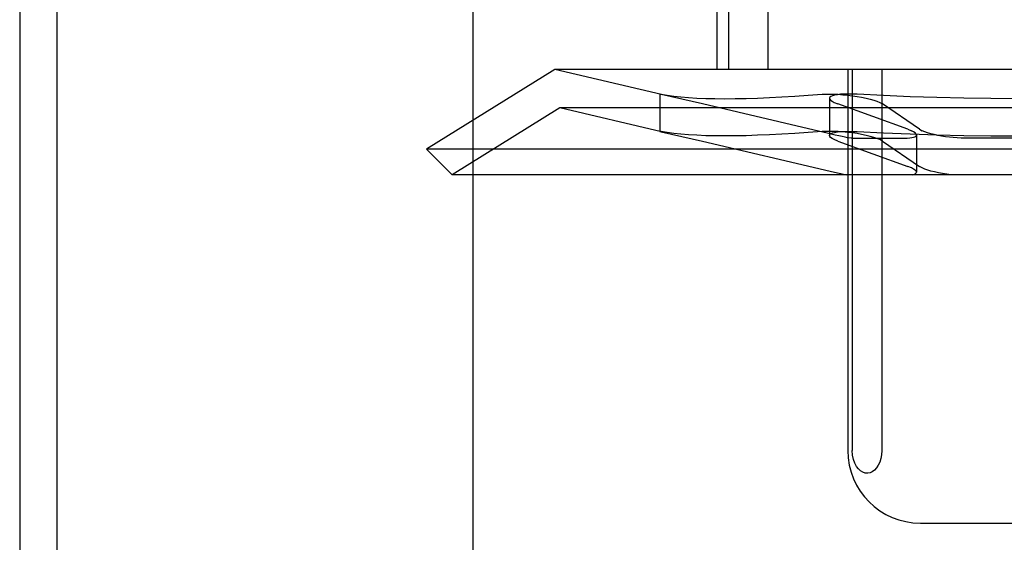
# Model space of a CAD drawing. Header units: inches. Extents: x 0 to 200, y 0 to 129.
# Tile 27 of 118: x 98.129 to 98.4, y 48.152 to 48.296. Entities that reach past the tile are written whole.
import ezdxf

# ---------------------------------------------------------------- set-up
doc = ezdxf.new("R2010")
doc.units = ezdxf.units.IN
doc.header["$LTSCALE"] = 11
doc.header["$MEASUREMENT"] = 0
doc.linetypes.add('HIDDEN', pattern=[0.2, 0.1, -0.1])
doc.layers.add('DEFAULT_2', color=8, linetype='HIDDEN')
doc.layers.add('DOOR_ASSEMBLY', color=7, linetype='CONTINUOUS')

msp = doc.modelspace()

# ---------------------------------------------------------------- linework, layer by layer
at = {"layer": 'DEFAULT_2', "color": 8, "linetype": 'HIDDEN'}
for p, q in [((98.12879, 51.12579), (98.12879, 46.12579)), ((98.25379, 47.50079), (98.25379, 49.75079)), ((98.32095, 48.43829), (98.32095, 48.28204)), ((98.32418, 48.43829), (98.32418, 48.28204)), ((98.33502, 48.43829), (98.33502, 48.28204)), ((98.27631, 48.28204), (98.24095, 48.26011)), ((98.53159, 48.28204), (98.27631, 48.28204)), ((98.30566, 48.27516), (98.27631, 48.28204)), ((98.35707, 48.28204), (98.35707, 48.17704)), ((98.35829, 48.28204), (98.35829, 48.17704)), ((98.36642, 48.28204), (98.36642, 48.17704)), ((98.30523, 48.27526), (98.30563, 48.2752)), ((98.30563, 48.27516), (98.30523, 48.27526)), ((98.30523, 48.27526), (98.30523, 48.26499)), ((98.31697, 48.27257), (98.30563, 48.27516)), ((98.35199, 48.27412), (98.35199, 48.26385)), ((98.2777, 48.27144), (98.24802, 48.25304)), ((98.5302, 48.27144), (98.2777, 48.27144)), ((98.30566, 48.26489), (98.2777, 48.27144)), ((98.34778, 48.26528), (98.31697, 48.27257)), ((98.35333, 48.27298), (98.35433, 48.27257)), ((98.37365, 48.26557), (98.35433, 48.27257)), ((98.36585, 48.27298), (98.36658, 48.27257)), ((98.37686, 48.26557), (98.36658, 48.27257)), ((98.30563, 48.26493), (98.30523, 48.26499)), ((98.30523, 48.26499), (98.30563, 48.26489)), ((98.30563, 48.26489), (98.31697, 48.2623)), ((98.35141, 48.26444), (98.34778, 48.26528)), ((98.35362, 48.26393), (98.35141, 48.26444)), ((98.35808, 48.2631), (98.35695, 48.26324)), ((98.37365, 48.26557), (98.37465, 48.26517)), ((98.37599, 48.26402), (98.37599, 48.25374)), ((98.37686, 48.26557), (98.3776, 48.26517)), ((98.31697, 48.2623), (98.35223, 48.25398)), ((98.35433, 48.2623), (98.35333, 48.26271)), ((98.35433, 48.2623), (98.37365, 48.2553)), ((98.35808, 48.2631), (98.37266, 48.2631)), ((98.36658, 48.2623), (98.36585, 48.26271)), ((98.36658, 48.2623), (98.37686, 48.2553)), ((98.41853, 48.2631), (98.38937, 48.2631)), ((98.56695, 48.26011), (98.24095, 48.26011)), ((98.24802, 48.25304), (98.24095, 48.26011)), ((98.37465, 48.25489), (98.37365, 48.2553)), ((98.3776, 48.25489), (98.37686, 48.2553)), ((98.55988, 48.25304), (98.24802, 48.25304)), ((98.35223, 48.25398), (98.35422, 48.25353)), ((98.37717, 48.15704), (98.43072, 48.15704))]:
    msp.add_line(p, q, dxfattribs=at)
for points in [[(98.30563, 48.2752), (98.30728, 48.27492), (98.30909, 48.27468), (98.31106, 48.27447), (98.31318, 48.27429), (98.31546, 48.27416), (98.31788, 48.27406), (98.32045, 48.274), (98.32317, 48.27398), (98.32603, 48.274), (98.32904, 48.27406), (98.33218, 48.27416), (98.33547, 48.27429), (98.33889, 48.27447), (98.34245, 48.27468), (98.34614, 48.27492), (98.34996, 48.2752)], [(98.34996, 48.2752), (98.35092, 48.27525), (98.35199, 48.27527), (98.35315, 48.27524), (98.35439, 48.27519), (98.35568, 48.27509), (98.357, 48.27497), (98.35832, 48.27481), (98.35962, 48.27462), (98.36088, 48.2744), (98.36208, 48.27415), (98.3632, 48.27388), (98.36421, 48.27359), (98.3651, 48.27329), (98.36585, 48.27298)], [(98.35962, 48.2752), (98.35837, 48.27525), (98.35719, 48.27527), (98.35609, 48.27524), (98.35508, 48.27519), (98.35419, 48.27509), (98.35343, 48.27497), (98.35282, 48.27481), (98.35238, 48.27462), (98.3521, 48.2744), (98.35199, 48.27413)], [(98.35199, 48.27413), (98.35207, 48.27388), (98.35232, 48.27359), (98.35274, 48.27329), (98.35333, 48.27298)], [(98.40395, 48.27398), (98.3965, 48.27402), (98.38905, 48.27412), (98.38163, 48.27429), (98.37424, 48.27453), (98.3669, 48.27483), (98.35962, 48.2752)], [(98.34996, 48.26493), (98.34614, 48.26465), (98.34245, 48.2644), (98.33889, 48.26419), (98.33547, 48.26402), (98.33218, 48.26389), (98.32904, 48.26379), (98.32603, 48.26373), (98.32317, 48.26371), (98.32045, 48.26373), (98.31788, 48.26379), (98.31546, 48.26389), (98.31318, 48.26402), (98.31106, 48.26419), (98.30909, 48.2644), (98.30728, 48.26465), (98.30563, 48.26493)], [(98.36585, 48.26271), (98.3651, 48.26302), (98.3642, 48.26332), (98.36319, 48.26361), (98.36208, 48.26388), (98.36088, 48.26413), (98.35961, 48.26435), (98.35831, 48.26454), (98.35699, 48.2647), (98.35567, 48.26482), (98.35438, 48.26492), (98.35315, 48.26497), (98.35199, 48.26499), (98.35092, 48.26498), (98.34996, 48.26493)], [(98.35199, 48.26385), (98.3521, 48.26413), (98.35238, 48.26435), (98.35283, 48.26454), (98.35343, 48.2647), (98.35419, 48.26482), (98.35508, 48.26492), (98.35609, 48.26497), (98.35719, 48.26499), (98.35838, 48.26498), (98.35962, 48.26493)], [(98.35333, 48.26271), (98.35274, 48.26302), (98.35232, 48.26332), (98.35207, 48.26361), (98.35199, 48.26385)], [(98.35695, 48.26324), (98.35629, 48.26337), (98.35551, 48.26353), (98.35461, 48.26372), (98.35362, 48.26393)], [(98.35962, 48.26493), (98.3669, 48.26456), (98.37424, 48.26426), (98.38163, 48.26402), (98.38905, 48.26385), (98.3965, 48.26375), (98.40395, 48.26371)], [(98.37266, 48.2631), (98.37343, 48.26312), (98.37412, 48.26317), (98.3747, 48.26325), (98.37519, 48.26337), (98.37556, 48.26351), (98.37582, 48.26368), (98.37596, 48.26388), (98.37599, 48.26401)], [(98.37599, 48.26401), (98.37597, 48.2641), (98.37585, 48.26434), (98.37559, 48.2646), (98.37519, 48.26488), (98.37465, 48.26517)], [(98.38937, 48.2631), (98.38831, 48.26312), (98.38723, 48.26317), (98.38614, 48.26325), (98.38505, 48.26337), (98.38396, 48.26351), (98.38289, 48.26368), (98.38185, 48.26388), (98.38085, 48.2641), (98.37992, 48.26434), (98.37905, 48.2646), (98.37827, 48.26488), (98.3776, 48.26517)], [(98.35422, 48.25353), (98.3551, 48.25334), (98.35589, 48.25317), (98.35657, 48.25304)], [(98.37599, 48.25374), (98.37598, 48.2538), (98.37587, 48.25405), (98.37561, 48.25432), (98.3752, 48.2546), (98.37465, 48.25489)], [(98.37498, 48.25304), (98.37544, 48.25319), (98.37576, 48.25336), (98.37595, 48.25357), (98.37599, 48.25374)], [(98.38554, 48.25304), (98.38435, 48.25319), (98.38318, 48.25336), (98.38205, 48.25357), (98.38099, 48.2538), (98.37999, 48.25405), (98.37908, 48.25432), (98.37828, 48.2546), (98.3776, 48.25489)], [(98.36642, 48.17704), (98.36635, 48.1759), (98.36616, 48.17484), (98.36585, 48.17385), (98.36545, 48.17297), (98.36496, 48.17223), (98.36442, 48.17165), (98.36382, 48.17121), (98.36319, 48.17092), (98.36254, 48.1708), (98.36187, 48.17084), (98.36122, 48.17104), (98.36058, 48.17141), (98.35998, 48.17196), (98.35944, 48.17267), (98.35897, 48.17357), (98.35861, 48.17461), (98.35839, 48.17576), (98.35829, 48.17704)]]:
    msp.add_lwpolyline(points, dxfattribs=at)
msp.add_arc((98.37707, 48.17704), 0.02, 180, 270, dxfattribs=at)
at = {"layer": 'DOOR_ASSEMBLY', "color": 3, "linetype": 'Continuous'}
msp.add_line((98.13904, 79.77179), (98.13904, 17.47979), dxfattribs=at)

doc.saveas('drawing.dxf')
